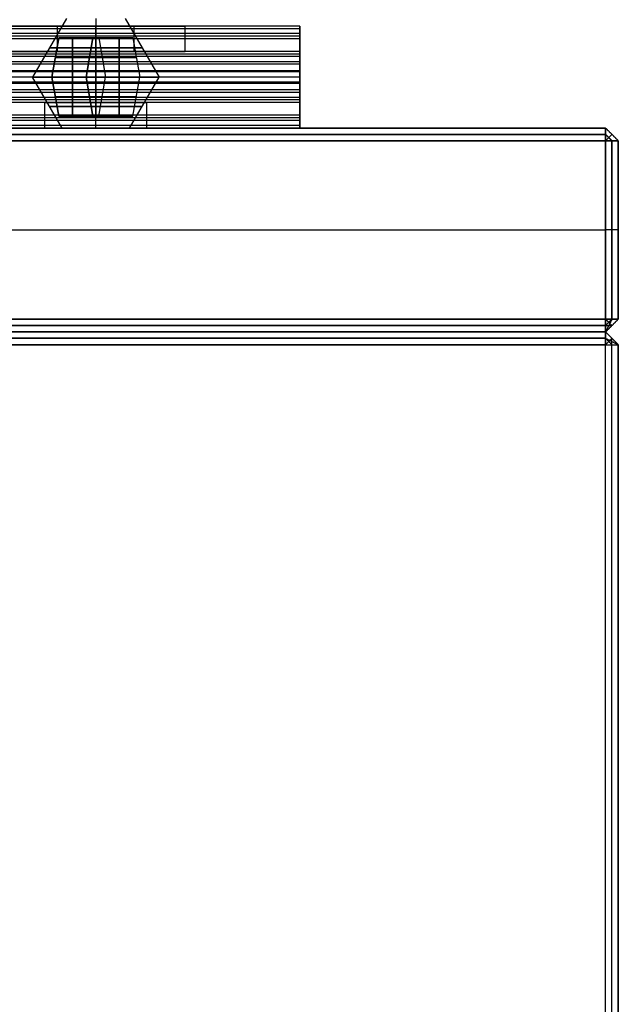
# Model space of a CAD drawing. Header units: millimetres. Extents: x -372 to 378, y -113 to 121.
# Tile 61 of 65: x 331 to 378, y 4 to 81. Entities that reach past the tile are written whole.
import ezdxf

# ---------------------------------------------------------------- set-up
doc = ezdxf.new("R2010")
doc.units = ezdxf.units.MM
doc.layers.add('Default', color=7, linetype='Continuous', true_color=0x000000)
doc.layers.add('Screw', color=7, linetype='Continuous', true_color=0xffffff)

msp = doc.modelspace()

# ---------------------------------------------------------------- linework, layer by layer
at = {"layer": 'Default'}
for p, q in [((-371.158, 72.594, 922.358), (376.842, 72.594, 922.358)), ((376.842, 72.594, 1095.358), (-371.158, 72.594, 1095.358)), ((376.842, 72.594, 1008.858), (-371.158, 72.594, 1008.858)), ((376.842, 72.594, 922.358), (376.842, 72.594, 1095.358)), ((376.842, 71.594, 1096.358), (-371.158, 71.594, 1096.358)), ((-371.158, 71.594, 921.358), (376.842, 71.594, 921.358)), ((376.842, 57.594, 1096.358), (376.842, 71.594, 1096.358)), ((376.842, 71.594, 921.358), (376.842, 57.594, 921.358)), ((377.842, 71.594, 922.358), (377.842, 71.594, 1095.358)), ((377.842, 57.594, 1095.358), (377.842, 71.594, 1095.358)), ((377.842, 71.594, 922.358), (377.842, 57.594, 922.358)), ((377.842, 71.594, 1008.858), (377.842, 57.594, 1008.858)), ((-371.158, 64.594, 1096.358), (376.842, 64.594, 1096.358)), ((-371.158, 64.594, 921.358), (376.842, 64.594, 921.358)), ((377.842, 64.594, 922.358), (377.842, 64.594, 1095.358)), ((376.842, 57.594, 1096.358), (-371.158, 57.594, 1096.358)), ((-371.158, 57.594, 921.358), (376.842, 57.594, 921.358)), ((377.842, 57.594, 922.358), (377.842, 57.594, 1095.358)), ((376.842, 56.594, 936.358), (-371.158, 56.594, 936.358)), ((-371.158, 56.594, 922.358), (376.842, 56.594, 922.358)), ((376.842, 56.594, 929.358), (-371.158, 56.594, 929.358)), ((376.842, 56.594, 1095.358), (-371.158, 56.594, 1095.358)), ((-371.158, 56.594, 922.358), (376.842, 56.594, 922.358)), ((376.842, 56.594, 1008.858), (-371.158, 56.594, 1008.858)), ((376.842, 56.594, 922.358), (376.842, 56.594, 936.358)), ((376.842, 56.594, 922.358), (376.842, 56.594, 1095.358)), ((-371.158, 55.594, 921.358), (376.842, 55.594, 921.358)), ((376.842, 55.594, 937.358), (-371.158, 55.594, 937.358)), ((376.842, -112.406, 921.358), (376.842, 55.594, 921.358)), ((376.842, -112.406, 937.358), (376.842, 55.594, 937.358)), ((377.842, 55.594, 922.358), (377.842, 55.594, 936.358)), ((377.842, -112.406, 922.358), (377.842, 55.594, 922.358)), ((377.842, -112.406, 936.358), (377.842, 55.594, 936.358)), ((377.842, 55.594, 929.358), (377.842, -112.406, 929.358))]:
    msp.add_line(p, q, dxfattribs=at)
for points in [[(352.842, 80.594, 1000.749), (2.842, 80.594, 1000.749), (-347.158, 80.594, 1000.749)], [(352.842, 80.594, 1014.358), (2.842, 80.594, 1014.358), (-347.158, 80.594, 1014.358)], [(352.842, 80.383, 1015.252), (2.842, 80.383, 1015.252), (-347.158, 80.383, 1015.252)], [(339.842, 80.594, 1010.749), (336.842, 80.594, 1010.749), (333.842, 80.594, 1010.749)], [(333.842, 80.594, 1002.749), (336.842, 80.594, 1002.749), (339.842, 80.594, 1002.749)], [(333.842, 78.594, 1010.749), (333.842, 79.594, 1010.749), (333.842, 80.594, 1010.749)], [(333.842, 78.594, 1002.749), (333.842, 79.594, 1002.749), (333.842, 80.594, 1002.749)], [(336.842, 78.594, 1010.749), (336.842, 79.594, 1010.749), (336.842, 80.594, 1010.749)], [(336.842, 78.594, 1002.749), (336.842, 79.594, 1002.749), (336.842, 80.594, 1002.749)], [(339.842, 78.594, 1010.749), (339.842, 79.594, 1010.749), (339.842, 80.594, 1010.749)], [(339.842, 78.594, 1002.749), (339.842, 79.594, 1002.749), (339.842, 80.594, 1002.749)], [(352.842, 80.594, 1007.553), (348.302, 80.594, 1007.553), (343.761, 80.594, 1007.553)], [(343.842, 78.594, 1006.749), (343.842, 79.594, 1006.749), (343.842, 80.594, 1006.749)], [(352.842, 80.594, 1000.749), (352.842, 80.594, 1007.553), (352.842, 80.594, 1014.358)], [(352.842, 80.008, 999.335), (2.842, 80.008, 999.335), (-347.158, 80.008, 999.335)], [(352.842, 79.794, 1015.958), (2.842, 79.794, 1015.958), (-347.158, 79.794, 1015.958)], [(352.842, 79.594, 1045.358), (2.842, 79.594, 1045.358), (-347.158, 79.594, 1045.358)], [(352.842, 79.594, 1043.358), (2.842, 79.594, 1043.358), (-347.158, 79.594, 1043.358)], [(352.842, 79.594, 1044.358), (2.842, 79.594, 1044.358), (-347.158, 79.594, 1044.358)], [(352.842, 79.794, 1015.958), (352.842, 78.194, 1017.158), (352.842, 76.594, 1018.358)], [(352.842, 79.594, 1045.358), (352.842, 77.094, 1045.358), (352.842, 74.594, 1045.358)], [(352.842, 79.594, 1043.358), (352.842, 79.594, 1044.358), (352.842, 79.594, 1045.358)], [(352.842, 74.594, 1043.358), (352.842, 77.094, 1043.358), (352.842, 79.594, 1043.358)], [(352.842, 78.594, 998.749), (2.842, 78.594, 998.749), (-347.158, 78.594, 998.749)], [(352.842, 78.594, 1000.749), (2.842, 78.594, 1000.749), (-347.158, 78.594, 1000.749)], [(352.842, 78.594, 1014.249), (2.842, 78.594, 1014.249), (-347.158, 78.594, 1014.249)], [(352.842, 78.594, 1025.858), (2.842, 78.594, 1025.858), (-347.158, 78.594, 1025.858)], [(352.842, 78.594, 1018.358), (2.842, 78.594, 1018.358), (-347.158, 78.594, 1018.358)], [(352.842, 78.594, 1022.108), (2.842, 78.594, 1022.108), (-347.158, 78.594, 1022.108)], [(352.842, 78.383, 1026.752), (2.842, 78.383, 1026.752), (-347.158, 78.383, 1026.752)], [(352.842, 78.194, 1017.158), (2.842, 78.194, 1017.158), (-347.158, 78.194, 1017.158)], [(333.842, 78.594, 1010.749), (336.842, 78.594, 1010.749), (339.842, 78.594, 1010.749)], [(339.842, 78.594, 1002.749), (336.842, 78.594, 1002.749), (333.842, 78.594, 1002.749)], [(352.842, 78.594, 1007.499), (348.307, 78.594, 1007.499), (343.772, 78.594, 1007.499)], [(352.842, 73.594, 998.749), (352.842, 76.094, 998.749), (352.842, 78.594, 998.749)], [(352.842, 78.594, 1000.749), (352.842, 76.094, 1000.749), (352.842, 73.594, 1000.749)], [(352.842, 78.594, 1014.249), (352.842, 78.594, 1007.499), (352.842, 78.594, 1000.749)], [(352.842, 75.394, 1016.649), (352.842, 76.994, 1015.449), (352.842, 78.594, 1014.249)], [(352.842, 78.594, 1018.358), (352.842, 78.594, 1022.108), (352.842, 78.594, 1025.858)], [(352.842, 76.594, 1018.358), (352.842, 77.594, 1018.358), (352.842, 78.594, 1018.358)], [(352.842, 77.794, 1027.458), (2.842, 77.794, 1027.458), (-347.158, 77.794, 1027.458)], [(352.842, 77.594, 1018.358), (2.842, 77.594, 1018.358), (-347.158, 77.594, 1018.358)], [(352.842, 77.794, 1027.458), (352.842, 76.194, 1028.658), (352.842, 74.594, 1029.858)], [(352.842, 77.094, 1045.358), (2.842, 77.094, 1045.358), (-347.158, 77.094, 1045.358)], [(352.842, 77.094, 1043.358), (2.842, 77.094, 1043.358), (-347.158, 77.094, 1043.358)], [(352.842, 76.994, 1015.449), (2.842, 76.994, 1015.449), (-347.158, 76.994, 1015.449)], [(352.842, 76.594, 1025.749), (2.842, 76.594, 1025.749), (-347.158, 76.594, 1025.749)], [(352.842, 76.594, 1018.358), (2.842, 76.594, 1018.358), (-347.158, 76.594, 1018.358)], [(352.842, 76.594, 1022.053), (2.842, 76.594, 1022.053), (-347.158, 76.594, 1022.053)], [(352.842, 76.594, 1018.358), (2.842, 76.594, 1018.358), (-347.158, 76.594, 1018.358)], [(352.842, 76.594, 1025.749), (2.842, 76.594, 1025.749), (-347.158, 76.594, 1025.749)], [(352.842, 76.594, 1022.053), (2.842, 76.594, 1022.053), (-347.158, 76.594, 1022.053)], [(352.842, 76.594, 1025.749), (352.842, 75.594, 1025.749), (352.842, 74.594, 1025.749)], [(352.842, 76.594, 1018.358), (352.842, 76.594, 1022.053), (352.842, 76.594, 1025.749)], [(352.842, 76.594, 1025.749), (352.842, 76.594, 1022.053), (352.842, 76.594, 1018.358)], [(352.842, 73.394, 1028.149), (352.842, 74.994, 1026.949), (352.842, 76.594, 1025.749)], [(352.842, 76.194, 1028.658), (2.842, 76.194, 1028.658), (-347.158, 76.194, 1028.658)], [(352.842, 76.094, 998.749), (2.842, 76.094, 998.749), (-347.158, 76.094, 998.749)], [(352.842, 76.094, 1000.749), (2.842, 76.094, 1000.749), (-347.158, 76.094, 1000.749)], [(352.842, 75.594, 1025.749), (2.842, 75.594, 1025.749), (-347.158, 75.594, 1025.749)], [(352.842, 75.394, 1016.649), (2.842, 75.394, 1016.649), (-347.158, 75.394, 1016.649)], [(352.842, 74.994, 1026.949), (2.842, 74.994, 1026.949), (-347.158, 74.994, 1026.949)], [(352.842, 74.805, 1017.355), (2.842, 74.805, 1017.355), (-347.158, 74.805, 1017.355)], [(352.842, 74.594, 1018.249), (2.842, 74.594, 1018.249), (-347.158, 74.594, 1018.249)], [(352.842, 74.594, 1025.749), (2.842, 74.594, 1025.749), (-347.158, 74.594, 1025.749)], [(352.842, 74.594, 1021.999), (2.842, 74.594, 1021.999), (-347.158, 74.594, 1021.999)], [(352.842, 74.594, 1045.358), (2.842, 74.594, 1045.358), (-347.158, 74.594, 1045.358)], [(352.842, 74.594, 1043.358), (2.842, 74.594, 1043.358), (-347.158, 74.594, 1043.358)], [(352.842, 74.594, 1029.858), (2.842, 74.594, 1029.858), (-347.158, 74.594, 1029.858)], [(332.912, 74.594, 1036.608), (313.342, 74.594, 1036.608), (293.772, 74.594, 1036.608)], [(332.842, 72.594, 1037.358), (332.842, 73.594, 1037.358), (332.842, 74.594, 1037.358)], [(336.842, 72.594, 1033.358), (336.842, 73.594, 1033.358), (336.842, 74.594, 1033.358)], [(336.842, 72.594, 1041.358), (336.842, 73.594, 1041.358), (336.842, 74.594, 1041.358)], [(352.842, 74.594, 1036.608), (346.807, 74.594, 1036.608), (340.772, 74.594, 1036.608)], [(340.842, 72.594, 1037.358), (340.842, 73.594, 1037.358), (340.842, 74.594, 1037.358)], [(352.842, 74.594, 1025.749), (352.842, 74.594, 1021.999), (352.842, 74.594, 1018.249)], [(352.842, 74.594, 1029.858), (352.842, 74.594, 1036.608), (352.842, 74.594, 1043.358)], [(352.842, 72.594, 1029.858), (352.842, 73.594, 1029.858), (352.842, 74.594, 1029.858)], [(352.842, 73.594, 998.749), (2.842, 73.594, 998.749), (-347.158, 73.594, 998.749)], [(352.842, 73.594, 1000.749), (2.842, 73.594, 1000.749), (-347.158, 73.594, 1000.749)], [(352.842, 73.594, 999.749), (2.842, 73.594, 999.749), (-347.158, 73.594, 999.749)], [(352.842, 73.594, 1000.749), (352.842, 73.594, 999.749), (352.842, 73.594, 998.749)], [(352.842, 73.394, 1028.149), (2.842, 73.394, 1028.149), (-347.158, 73.394, 1028.149)], [(352.842, 73.18, 1044.772), (2.842, 73.18, 1044.772), (-347.158, 73.18, 1044.772)], [(352.842, 72.805, 1028.855), (2.842, 72.805, 1028.855), (-347.158, 72.805, 1028.855)], [(376.842, 72.094, 1095.858), (2.842, 72.094, 1095.858), (-371.158, 72.094, 1095.858)], [(-371.158, 72.094, 921.858), (2.842, 72.094, 921.858), (376.842, 72.094, 921.858)], [(352.842, 72.594, 1043.358), (2.842, 72.594, 1043.358), (-347.158, 72.594, 1043.358)], [(352.842, 72.594, 1029.749), (2.842, 72.594, 1029.749), (-347.158, 72.594, 1029.749)], [(332.923, 72.594, 1036.553), (313.342, 72.594, 1036.553), (293.761, 72.594, 1036.553)], [(352.842, 72.594, 1036.553), (346.802, 72.594, 1036.553), (340.761, 72.594, 1036.553)], [(352.842, 72.594, 1043.358), (352.842, 72.594, 1036.553), (352.842, 72.594, 1029.749)], [(377.842, 71.594, 1095.358), (377.342, 72.094, 1095.358), (376.842, 72.594, 1095.358)], [(376.842, 72.594, 1095.358), (376.842, 72.094, 1095.858), (376.842, 71.594, 1096.358)], [(376.842, 71.594, 921.358), (376.842, 72.094, 921.858), (376.842, 72.594, 922.358)], [(376.842, 72.594, 922.358), (377.342, 72.094, 922.358), (377.842, 71.594, 922.358)], [(377.842, 71.594, 1008.858), (377.342, 72.094, 1008.858), (376.842, 72.594, 1008.858)], [(377.342, 71.594, 1095.858), (377.092, 71.844, 1095.858), (376.842, 72.094, 1095.858)], [(377.342, 72.094, 1095.358), (377.092, 71.844, 1095.858), (376.842, 71.594, 1096.358)], [(376.842, 72.094, 921.858), (377.092, 71.844, 921.858), (377.342, 71.594, 921.858)], [(377.342, 72.094, 922.358), (377.092, 71.844, 921.858), (376.842, 71.594, 921.358)], [(377.342, 72.094, 922.358), (377.342, 72.094, 1008.858), (377.342, 72.094, 1095.358)], [(376.842, 71.594, 1096.358), (377.342, 71.594, 1095.858), (377.842, 71.594, 1095.358)], [(377.842, 71.594, 922.358), (377.342, 71.594, 921.858), (376.842, 71.594, 921.358)], [(377.342, 57.594, 1095.858), (377.342, 64.594, 1095.858), (377.342, 71.594, 1095.858)], [(377.342, 71.594, 921.858), (377.342, 64.594, 921.858), (377.342, 57.594, 921.858)], [(377.842, 64.594, 1095.358), (377.342, 64.594, 1095.858), (376.842, 64.594, 1096.358)], [(377.842, 64.594, 922.358), (377.342, 64.594, 921.858), (376.842, 64.594, 921.358)], [(376.842, 57.594, 1096.358), (377.342, 57.594, 1095.858), (377.842, 57.594, 1095.358)], [(376.842, 56.594, 1095.358), (376.842, 57.094, 1095.858), (376.842, 57.594, 1096.358)], [(376.842, 57.594, 921.358), (376.842, 57.094, 921.858), (376.842, 56.594, 922.358)], [(377.842, 57.594, 1095.358), (377.342, 57.094, 1095.358), (376.842, 56.594, 1095.358)], [(376.842, 56.594, 922.358), (377.342, 57.094, 922.358), (377.842, 57.594, 922.358)], [(377.842, 57.594, 922.358), (377.342, 57.594, 921.858), (376.842, 57.594, 921.358)], [(377.842, 57.594, 1008.858), (377.342, 57.094, 1008.858), (376.842, 56.594, 1008.858)], [(377.342, 57.594, 1095.858), (377.092, 57.094, 1095.608), (376.842, 56.594, 1095.358)], [(376.842, 57.094, 921.858), (377.092, 57.344, 921.858), (377.342, 57.594, 921.858)], [(377.342, 57.094, 922.358), (377.092, 57.344, 921.858), (376.842, 57.594, 921.358)], [(376.842, 57.094, 1095.858), (2.842, 57.094, 1095.858), (-371.158, 57.094, 1095.858)], [(-371.158, 57.094, 921.858), (2.842, 57.094, 921.858), (376.842, 57.094, 921.858)], [(376.842, 57.094, 1095.858), (377.092, 57.094, 1095.608), (377.342, 57.094, 1095.358)], [(377.842, 55.594, 936.358), (377.342, 56.094, 936.358), (376.842, 56.594, 936.358)], [(376.842, 56.594, 936.358), (376.842, 56.094, 936.858), (376.842, 55.594, 937.358)], [(376.842, 55.594, 921.358), (376.842, 56.094, 921.858), (376.842, 56.594, 922.358)], [(376.842, 56.594, 922.358), (377.342, 56.094, 922.358), (377.842, 55.594, 922.358)], [(377.842, 55.594, 929.358), (377.342, 56.094, 929.358), (376.842, 56.594, 929.358)], [(377.342, 57.094, 922.358), (377.342, 57.094, 1008.858), (377.342, 57.094, 1095.358)], [(-371.158, 56.094, 921.858), (2.842, 56.094, 921.858), (376.842, 56.094, 921.858)], [(376.842, 56.094, 936.858), (2.842, 56.094, 936.858), (-371.158, 56.094, 936.858)], [(376.842, 56.094, 921.858), (377.342, 55.844, 922.108), (377.842, 55.594, 922.358)], [(377.342, 55.594, 936.858), (377.092, 55.844, 936.858), (376.842, 56.094, 936.858)], [(377.342, 56.094, 936.358), (377.092, 55.844, 936.858), (376.842, 55.594, 937.358)], [(377.342, 56.094, 922.358), (377.342, 56.094, 929.358), (377.342, 56.094, 936.358)], [(377.342, 55.594, 921.858), (377.342, 55.844, 922.108), (377.342, 56.094, 922.358)], [(376.842, 55.594, 921.358), (377.342, 55.594, 921.858), (377.842, 55.594, 922.358)], [(376.842, 55.594, 937.358), (377.342, 55.594, 936.858), (377.842, 55.594, 936.358)], [(377.342, -112.406, 921.858), (377.342, -28.406, 921.858), (377.342, 55.594, 921.858)], [(377.342, -112.406, 936.858), (377.342, -28.406, 936.858), (377.342, 55.594, 936.858)]]:
    msp.add_open_spline(points, degree=2, dxfattribs=at)
for points, weights, knots in [([(333.842, 80.594, 1010.749), (329.842, 80.594, 1010.749), (329.842, 80.594, 1006.749), (329.842, 80.594, 1002.749), (333.842, 80.594, 1002.749)], [1, 0.707106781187, 1, 0.707106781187, 1], [-55.699112, -55.699112, -55.699112, -49.415927, -49.415927, -43.132741, -43.132741, -43.132741]), ([(339.842, 80.594, 1002.749), (343.842, 80.594, 1002.749), (343.842, 80.594, 1006.749), (343.842, 80.594, 1010.749), (339.842, 80.594, 1010.749)], [1, 0.707106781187, 1, 0.707106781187, 1], [-37.132741, -37.132741, -37.132741, -30.849556, -30.849556, -24.566371, -24.566371, -24.566371]), ([(333.842, 78.594, 1002.749), (329.842, 78.594, 1002.749), (329.842, 78.594, 1006.749), (329.842, 78.594, 1010.749), (333.842, 78.594, 1010.749)], [1, 0.707106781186, 1, 0.707106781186, 1], [43.132741, 43.132741, 43.132741, 49.415927, 49.415927, 55.699112, 55.699112, 55.699112]), ([(339.842, 78.594, 1010.749), (343.842, 78.594, 1010.749), (343.842, 78.594, 1006.749), (343.842, 78.594, 1002.749), (339.842, 78.594, 1002.749)], [1, 0.707106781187, 1, 0.707106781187, 1], [24.566371, 24.566371, 24.566371, 30.849556, 30.849556, 37.132741, 37.132741, 37.132741]), ([(340.842, 74.594, 1037.358), (340.842, 74.594, 1041.358), (336.842, 74.594, 1041.358), (332.842, 74.594, 1041.358), (332.842, 74.594, 1037.358), (332.842, 74.594, 1033.358), (336.842, 74.594, 1033.358), (340.842, 74.594, 1033.358), (340.842, 74.594, 1037.358)], [1, 0.707106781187, 1, 0.707106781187, 1, 0.707106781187, 1, 0.707106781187, 1], [0, 0, 0, 6.283185, 6.283185, 12.566371, 12.566371, 18.849556, 18.849556, 25.132741, 25.132741, 25.132741]), ([(340.842, 72.594, 1037.358), (340.842, 72.594, 1033.358), (336.842, 72.594, 1033.358), (332.842, 72.594, 1033.358), (332.842, 72.594, 1037.358), (332.842, 72.594, 1041.358), (336.842, 72.594, 1041.358), (340.842, 72.594, 1041.358), (340.842, 72.594, 1037.358)], [1, 0.707106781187, 1, 0.707106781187, 1, 0.707106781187, 1, 0.707106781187, 1], [-25.132741, -25.132741, -25.132741, -18.849556, -18.849556, -12.566371, -12.566371, -6.283185, -6.283185, 0, 0, 0]), ([(340.842, 72.594, 1037.358), (340.842, 72.594, 1033.358), (336.842, 72.594, 1033.358), (332.842, 72.594, 1033.358), (332.842, 72.594, 1037.358), (332.842, 72.594, 1041.358), (336.842, 72.594, 1041.358), (340.842, 72.594, 1041.358), (340.842, 72.594, 1037.358)], [1, 0.707106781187, 1, 0.707106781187, 1, 0.707106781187, 1, 0.707106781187, 1], [-25.132741, -25.132741, -25.132741, -18.849556, -18.849556, -12.566371, -12.566371, -6.283185, -6.283185, 0, 0, 0])]:
    msp.add_rational_spline(points, weights, degree=2, knots=knots, dxfattribs=at)
for points, weights in [([(352.842, 78.594, 998.749), (352.842, 80.594, 998.749), (352.842, 80.594, 1000.749)], [1, 0.707106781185, 1]), ([(352.842, 80.594, 1014.358), (352.842, 80.594, 1015.358), (352.842, 79.794, 1015.958)], [1, 0.894427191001, 1]), ([(352.842, 78.594, 1025.858), (352.842, 78.594, 1026.858), (352.842, 77.794, 1027.458)], [1, 0.894427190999, 1]), ([(352.842, 74.594, 1018.249), (352.842, 74.594, 1017.249), (352.842, 75.394, 1016.649)], [1, 0.894427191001, 1]), ([(352.842, 74.594, 1045.358), (352.842, 72.594, 1045.358), (352.842, 72.594, 1043.358)], [1, 0.707106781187, 1]), ([(352.842, 72.594, 1029.749), (352.842, 72.594, 1028.749), (352.842, 73.394, 1028.149)], [1, 0.894427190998, 1])]:
    msp.add_rational_spline(points, weights, degree=2, dxfattribs=at)
at = {"layer": 'Screw', "color": 7, "true_color": 0xffffff}
for p, q in [((334.541, 81.196, 1006.749), (331.884, 76.594, 1006.749)), ((336.842, 81.196, 1009.05), (336.842, 76.594, 1011.707)), ((336.842, 81.196, 1004.448), (336.842, 76.594, 1001.791)), ((339.143, 81.196, 1006.749), (341.8, 76.594, 1006.749)), ((333.932, 79.662, 1006.523), (333.391, 76.594, 1005.982)), ((333.932, 79.662, 1006.975), (333.391, 76.594, 1007.516)), ((333.391, 76.594, 1006.749), (333.932, 79.662, 1006.749)), ((333.932, 79.662, 1006.523), (336.616, 79.662, 1006.523)), ((333.932, 79.662, 1006.975), (333.932, 79.662, 1006.523)), ((336.616, 79.662, 1006.975), (333.932, 79.662, 1006.975)), ((339.753, 79.662, 1006.749), (333.932, 79.662, 1006.749)), ((335.003, 76.594, 1005.982), (335.003, 79.662, 1006.523)), ((335.003, 79.662, 1006.975), (335.003, 76.594, 1007.516)), ((336.616, 79.662, 1003.839), (336.075, 76.594, 1003.298)), ((336.616, 79.662, 1006.523), (336.075, 76.594, 1005.982)), ((336.616, 79.662, 1006.975), (336.075, 76.594, 1007.516)), ((336.616, 79.662, 1009.66), (336.075, 76.594, 1010.201)), ((336.075, 76.594, 1004.91), (336.616, 79.662, 1004.91)), ((336.075, 76.594, 1008.588), (336.616, 79.662, 1008.588)), ((336.616, 79.662, 1003.839), (337.068, 79.662, 1003.839)), ((336.616, 79.662, 1006.523), (336.616, 79.662, 1003.839)), ((336.616, 79.662, 1009.66), (336.616, 79.662, 1006.975)), ((337.068, 79.662, 1009.66), (336.616, 79.662, 1009.66)), ((336.842, 76.594, 1003.298), (336.842, 79.662, 1003.839)), ((336.842, 79.662, 1009.66), (336.842, 76.594, 1010.201)), ((336.842, 79.662, 1009.66), (336.842, 79.662, 1003.839)), ((337.068, 79.662, 1003.839), (337.609, 76.594, 1003.298)), ((337.068, 79.662, 1003.839), (337.068, 79.662, 1006.523)), ((337.068, 79.662, 1006.523), (337.609, 76.594, 1005.982)), ((337.068, 79.662, 1009.66), (337.609, 76.594, 1010.201)), ((337.068, 79.662, 1006.975), (337.609, 76.594, 1007.516)), ((337.068, 79.662, 1006.975), (337.068, 79.662, 1009.66)), ((339.753, 79.662, 1006.975), (337.068, 79.662, 1006.975)), ((337.068, 79.662, 1006.523), (339.753, 79.662, 1006.523)), ((337.068, 79.662, 1004.91), (337.609, 76.594, 1004.91)), ((337.068, 79.662, 1008.588), (337.609, 76.594, 1008.588)), ((338.681, 79.662, 1006.975), (338.681, 76.594, 1007.516)), ((338.681, 76.594, 1005.982), (338.681, 79.662, 1006.523)), ((339.753, 79.662, 1006.975), (340.294, 76.594, 1007.516)), ((339.753, 79.662, 1006.523), (340.294, 76.594, 1005.982)), ((339.753, 79.662, 1006.523), (339.753, 79.662, 1006.975)), ((339.753, 79.662, 1006.749), (340.294, 76.594, 1006.749)), ((333.661, 78.128, 1006.253), (336.346, 78.128, 1006.253)), ((333.661, 78.128, 1007.246), (333.661, 78.128, 1006.253)), ((333.661, 78.128, 1007.246), (336.346, 78.128, 1007.246)), ((336.346, 78.128, 1003.568), (337.339, 78.128, 1003.568)), ((336.346, 78.128, 1006.253), (336.346, 78.128, 1003.568)), ((336.346, 78.128, 1009.93), (336.346, 78.128, 1007.246)), ((336.346, 78.128, 1009.93), (337.339, 78.128, 1009.93)), ((337.339, 78.128, 1006.253), (337.339, 78.128, 1003.568)), ((337.339, 78.128, 1009.93), (337.339, 78.128, 1007.246)), ((337.339, 78.128, 1007.246), (340.023, 78.128, 1007.246)), ((337.339, 78.128, 1006.253), (340.023, 78.128, 1006.253)), ((340.023, 78.128, 1007.246), (340.023, 78.128, 1006.253)), ((333.391, 76.594, 1006.749), (331.884, 76.594, 1006.749)), ((334.194, 72.594, 1037.358), (331.884, 76.594, 1037.358)), ((333.391, 76.594, 1037.358), (331.884, 76.594, 1037.358)), ((333.391, 76.594, 1005.982), (336.075, 76.594, 1005.982)), ((333.391, 76.594, 1007.516), (333.391, 76.594, 1005.982)), ((336.075, 76.594, 1007.516), (333.391, 76.594, 1007.516)), ((333.391, 76.594, 1038.125), (336.075, 76.594, 1038.125)), ((333.391, 76.594, 1036.591), (333.391, 76.594, 1038.125)), ((336.075, 76.594, 1036.591), (333.391, 76.594, 1036.591)), ((333.932, 73.526, 1037.584), (333.391, 76.594, 1038.125)), ((333.932, 73.526, 1037.132), (333.391, 76.594, 1036.591)), ((333.391, 76.594, 1037.358), (333.932, 73.526, 1037.358)), ((335.003, 76.594, 1038.125), (335.003, 73.526, 1037.584)), ((335.003, 73.526, 1037.132), (335.003, 76.594, 1036.591)), ((336.075, 76.594, 1003.298), (337.609, 76.594, 1003.298)), ((336.075, 76.594, 1005.982), (336.075, 76.594, 1003.298)), ((336.075, 76.594, 1010.201), (336.075, 76.594, 1007.516)), ((337.609, 76.594, 1010.201), (336.075, 76.594, 1010.201)), ((336.075, 76.594, 1040.809), (337.609, 76.594, 1040.809)), ((336.075, 76.594, 1038.125), (336.075, 76.594, 1040.809)), ((336.075, 76.594, 1033.906), (336.075, 76.594, 1036.591)), ((337.609, 76.594, 1033.906), (336.075, 76.594, 1033.906)), ((336.616, 73.526, 1040.268), (336.075, 76.594, 1040.809)), ((336.616, 73.526, 1037.584), (336.075, 76.594, 1038.125)), ((336.616, 73.526, 1037.132), (336.075, 76.594, 1036.591)), ((336.616, 73.526, 1034.447), (336.075, 76.594, 1033.906)), ((336.075, 76.594, 1039.196), (336.616, 73.526, 1039.196)), ((336.075, 76.594, 1035.519), (336.616, 73.526, 1035.519)), ((336.842, 76.594, 1011.707), (336.842, 76.594, 1010.201)), ((336.842, 76.594, 1003.298), (336.842, 76.594, 1001.791)), ((336.842, 72.594, 1034.709), (336.842, 76.594, 1032.4)), ((336.842, 76.594, 1032.4), (336.842, 76.594, 1033.906)), ((336.842, 76.594, 1040.809), (336.842, 76.594, 1042.316)), ((336.842, 76.594, 1040.809), (336.842, 73.526, 1040.268)), ((336.842, 73.526, 1034.447), (336.842, 76.594, 1033.906)), ((336.842, 72.594, 1040.006), (336.842, 76.594, 1042.316)), ((337.068, 73.526, 1040.268), (337.609, 76.594, 1040.809)), ((337.068, 73.526, 1037.584), (337.609, 76.594, 1038.125)), ((337.068, 73.526, 1034.447), (337.609, 76.594, 1033.906)), ((337.068, 73.526, 1037.132), (337.609, 76.594, 1036.591)), ((337.068, 73.526, 1039.196), (337.609, 76.594, 1039.196)), ((337.068, 73.526, 1035.519), (337.609, 76.594, 1035.519)), ((337.609, 76.594, 1003.298), (337.609, 76.594, 1005.982)), ((337.609, 76.594, 1007.516), (337.609, 76.594, 1010.201)), ((340.294, 76.594, 1007.516), (337.609, 76.594, 1007.516)), ((337.609, 76.594, 1005.982), (340.294, 76.594, 1005.982)), ((337.609, 76.594, 1040.809), (337.609, 76.594, 1038.125)), ((337.609, 76.594, 1036.591), (337.609, 76.594, 1033.906)), ((340.294, 76.594, 1036.591), (337.609, 76.594, 1036.591)), ((337.609, 76.594, 1038.125), (340.294, 76.594, 1038.125)), ((338.681, 73.526, 1037.132), (338.681, 76.594, 1036.591)), ((338.681, 76.594, 1038.125), (338.681, 73.526, 1037.584)), ((339.491, 72.594, 1037.358), (341.8, 76.594, 1037.358)), ((339.753, 73.526, 1037.132), (340.294, 76.594, 1036.591)), ((339.753, 73.526, 1037.584), (340.294, 76.594, 1038.125)), ((339.753, 73.526, 1037.358), (340.294, 76.594, 1037.358)), ((340.294, 76.594, 1005.982), (340.294, 76.594, 1007.516)), ((341.8, 76.594, 1006.749), (340.294, 76.594, 1006.749)), ((340.294, 76.594, 1038.125), (340.294, 76.594, 1036.591)), ((341.8, 76.594, 1037.358), (340.294, 76.594, 1037.358)), ((333.661, 75.06, 1037.854), (336.346, 75.06, 1037.854)), ((333.661, 75.06, 1036.861), (333.661, 75.06, 1037.854)), ((333.661, 75.06, 1036.861), (336.346, 75.06, 1036.861)), ((336.346, 75.06, 1040.539), (337.339, 75.06, 1040.539)), ((336.346, 75.06, 1037.854), (336.346, 75.06, 1040.539)), ((336.346, 75.06, 1034.177), (336.346, 75.06, 1036.861)), ((336.346, 75.06, 1034.177), (337.339, 75.06, 1034.177)), ((337.339, 75.06, 1037.854), (337.339, 75.06, 1040.539)), ((337.339, 75.06, 1034.177), (337.339, 75.06, 1036.861)), ((337.339, 75.06, 1036.861), (340.023, 75.06, 1036.861)), ((337.339, 75.06, 1037.854), (340.023, 75.06, 1037.854)), ((340.023, 75.06, 1036.861), (340.023, 75.06, 1037.854)), ((333.932, 73.526, 1037.584), (336.616, 73.526, 1037.584)), ((333.932, 73.526, 1037.132), (333.932, 73.526, 1037.584)), ((336.616, 73.526, 1037.132), (333.932, 73.526, 1037.132)), ((339.753, 73.526, 1037.358), (333.932, 73.526, 1037.358)), ((336.616, 73.526, 1040.268), (337.068, 73.526, 1040.268)), ((336.616, 73.526, 1037.584), (336.616, 73.526, 1040.268)), ((336.616, 73.526, 1034.447), (336.616, 73.526, 1037.132)), ((337.068, 73.526, 1034.447), (336.616, 73.526, 1034.447)), ((336.842, 73.526, 1034.447), (336.842, 73.526, 1040.268)), ((337.068, 73.526, 1040.268), (337.068, 73.526, 1037.584)), ((337.068, 73.526, 1037.132), (337.068, 73.526, 1034.447)), ((339.753, 73.526, 1037.132), (337.068, 73.526, 1037.132)), ((337.068, 73.526, 1037.584), (339.753, 73.526, 1037.584)), ((339.753, 73.526, 1037.584), (339.753, 73.526, 1037.132))]:
    msp.add_line(p, q, dxfattribs=at)
at = {"layer": 'Screw', "color": 7, "true_color": 0xffffff, "extrusion": (0, -1, 0)}
for centre, radius, start, end in [((336.842, 1006.749, -78.895), 3.629, 0, 180), ((336.842, 1006.749, -78.895), 3.629, 180, 0), ((336.842, 1006.749, -76.594), 4.958, 0, 180), ((336.842, 1006.749, -76.594), 4.958, 180, 0)]:
    msp.add_arc(centre, radius, start, end, dxfattribs=at)
at = {"layer": 'Screw', "color": 7, "true_color": 0xffffff, "extrusion": (0, 1, 0)}
for centre, radius, start, end in [((-336.842, 1037.358, 76.594), 4.958, 180, 0), ((-336.842, 1037.358, 76.594), 4.958, 0, 180), ((-336.842, 1037.358, 74.293), 3.629, 180, 0), ((-336.842, 1037.358, 74.293), 3.629, 0, 180), ((-336.842, 1037.358, 72.594), 2.649, 180, 0), ((-336.842, 1037.358, 72.594), 2.649, 0, 180)]:
    msp.add_arc(centre, radius, start, end, dxfattribs=at)

doc.saveas('drawing.dxf')
